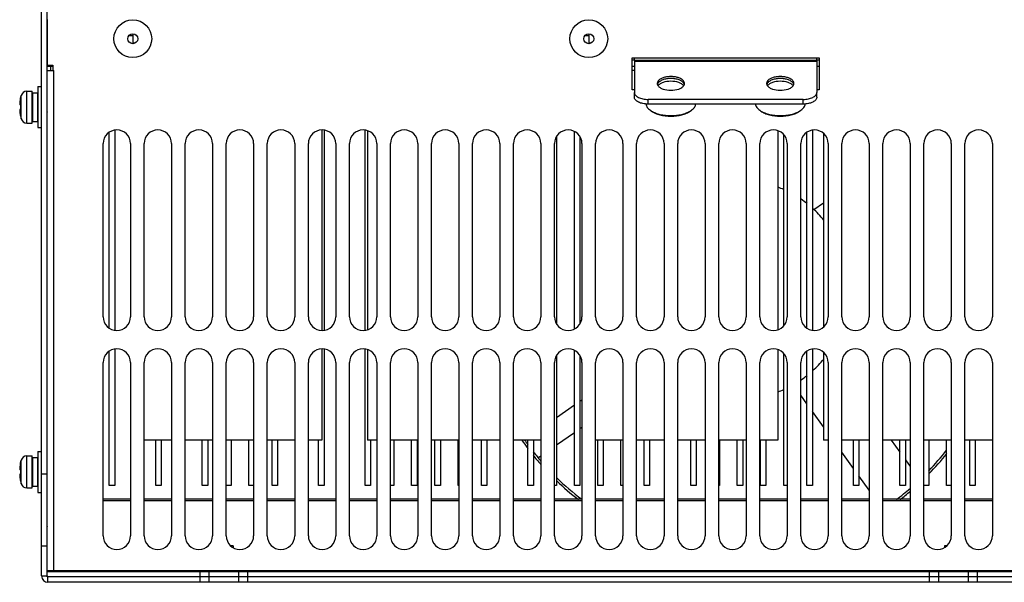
# Model space of a CAD drawing. Header units: millimetres. Extents: x 1117 to 38156, y -1945 to 7303.
# Tile 155 of 256: x 5375 to 5591, y 982 to 1106. Entities that reach past the tile are written whole.
import ezdxf

# ---------------------------------------------------------------- set-up
doc = ezdxf.new("R2010")
doc.units = ezdxf.units.MM
doc.styles.get("Standard").update_dxf_attribs({"font": 'arial.ttf'})
doc.dimstyles.new('DIMSTYLE_1', dxfattribs={"dimtxt": 4.2, "dimasz": 3.6, "dimexe": 2.5, "dimexo": 0, "dimgap": 1.05, "dimtad": 1, "dimdsep": 46, "dimtxsty": 'Standard', "dimblk": '_FILLED', "dimblk1": '_FILLED', "dimblk2": '_FILLED', "dimcen": 0.09, "dimazin": 2, "dimtp": 0.01, "dimtm": 0.01, "dimtfac": 1, "dimtofl": 0, "dimtmove": 0, "dimatfit": 3, "dimldrblk": '_FILLED', "dimfxl": 0, "dimtolj": 1, "dimarcsym": 0})

# ---------------------------------------------------------------- blocks, each defined once
blk = doc.blocks.new('_FILLED')
at = {"color": 0, "linetype": 'ByBlock'}
blk.add_solid([(0, 0), (-1, 0.167), (-1, -0.167)], dxfattribs=at)
blk = doc.blocks.new('*D24')
at = {"color": 0, "linetype": 'Continuous', "lineweight": -2}
for p, q in [((5568.95, 1229.67), (5702.75, 1229.67)), ((5700.25, 1226.07), (5700.25, 985.99)), ((5618.51, 982.39), (5702.75, 982.39))]:
    blk.add_line(p, q, dxfattribs=at)
at = {"layer": 'Defpoints', "color": 0, "linetype": 'Continuous'}
for p in [(5568.95, 1229.67), (5618.51, 982.39), (5700.25, 982.39)]:
    blk.add_point(p, dxfattribs=at)
at = {"color": 0, "linetype": 'Continuous', "lineweight": -2, "xscale": 3.6, "yscale": 3.6, "zscale": 3.6}
for p, rotation in [((5700.25, 1229.67), 90), ((5700.25, 982.39), 270)]:
    blk.add_blockref('_FILLED', p, dxfattribs=dict(at, rotation=rotation))
at = {"color": 0, "linetype": 'Continuous', "insert": (5685.87, 1127.56), "char_height": 10, "width": 74.025, "attachment_point": 2, "rotation": 90, "line_spacing_factor": 0.9}
blk.add_mtext('\\A1;247.28', dxfattribs=at)

msp = doc.modelspace()

# ---------------------------------------------------------------- linework, layer by layer
at = {"linetype": 'Continuous'}
for p, q in [((5379.911, 983.789), (5379.911, 1203.789)), ((5381.111, 983.789), (5381.111, 1203.789)), ((5381.161, 1105.789), (5381.161, 1095.789)), ((5399.082, 1102.289), (5399.891, 1102.289)), ((5399.891, 1102.679), (5399.891, 1100.589)), ((5499.082, 1102.289), (5499.891, 1102.289)), ((5499.891, 1102.679), (5499.891, 1100.589)), ((5400.342, 1100.589), (5399.891, 1100.589)), ((5399.903, 1100.498), (5399.891, 1100.589)), ((5500.342, 1100.589), (5499.891, 1100.589)), ((5499.903, 1100.498), (5499.891, 1100.589)), ((5509.411, 1097.389), (5550.411, 1097.389)), ((5509.411, 1090.389), (5509.411, 1097.389)), ((5509.411, 1096.989), (5509.911, 1096.989)), ((5509.911, 1096.789), (5509.911, 1097.389)), ((5549.911, 1096.789), (5549.911, 1097.389)), ((5549.911, 1096.989), (5550.411, 1096.989)), ((5550.411, 1097.389), (5550.411, 1090.389)), ((5381.161, 1095.789), (5382.361, 1095.789)), ((5381.161, 1095.589), (5382.361, 1095.589)), ((5381.911, 1094.589), (5381.911, 1095.589)), ((5382.361, 1095.789), (5382.361, 1094.589)), ((5509.411, 1095.589), (5509.911, 1095.589)), ((5549.911, 1096.789), (5509.911, 1096.789)), ((5509.911, 1096.789), (5509.911, 1089.789)), ((5549.911, 1096.625), (5509.911, 1096.625)), ((5549.911, 1096.789), (5549.911, 1089.789)), ((5549.911, 1095.589), (5550.411, 1095.589)), ((5381.161, 1094.589), (5382.561, 1094.589)), ((5382.561, 984.989), (5382.561, 1094.589)), ((5509.911, 1094.589), (5509.411, 1094.589)), ((5379.111, 1091.089), (5379.911, 1091.089)), ((5379.111, 1091.089), (5379.111, 1082.089)), ((5375.27, 1088.519), (5375.436, 1089.161)), ((5375.27, 1088.519), (5375.283, 1088.511)), ((5375.436, 1084.018), (5375.436, 1089.161)), ((5376.682, 1090.089), (5377.811, 1090.089)), ((5376.682, 1083.089), (5376.682, 1090.089)), ((5377.811, 1083.089), (5377.811, 1090.089)), ((5377.911, 1088.589), (5377.811, 1088.589)), ((5377.911, 1089.739), (5379.011, 1089.739)), ((5377.911, 1089.739), (5377.911, 1083.439)), ((5379.011, 1089.739), (5379.011, 1083.439)), ((5379.111, 1088.589), (5379.011, 1088.589)), ((5509.911, 1090.389), (5509.411, 1090.389)), ((5509.911, 1088.75), (5509.911, 1089.789)), ((5546.911, 1088.289), (5512.911, 1088.289)), ((5512.911, 1087.25), (5512.911, 1088.289)), ((5546.911, 1087.25), (5546.911, 1088.289)), ((5550.411, 1090.389), (5549.911, 1090.389)), ((5549.911, 1088.75), (5549.911, 1089.789)), ((5375.283, 1087.089), (5375.131, 1087.089)), ((5546.911, 1087.25), (5512.911, 1087.25)), ((5375.283, 1086.089), (5375.131, 1086.089)), ((5375.283, 1084.667), (5375.27, 1084.66)), ((5375.27, 1084.66), (5375.436, 1084.018)), ((5377.911, 1084.589), (5377.811, 1084.589)), ((5379.111, 1084.589), (5379.011, 1084.589)), ((5381.161, 1084.589), (5381.111, 1084.589)), ((5513.665, 1085.716), (5513.42, 1085.889)), ((5522.157, 1085.716), (5522.402, 1085.889)), ((5537.665, 1085.716), (5537.42, 1085.889)), ((5546.157, 1085.716), (5546.402, 1085.889)), ((5376.682, 1083.089), (5377.811, 1083.089)), ((5377.911, 1083.439), (5379.011, 1083.439)), ((5379.111, 1082.089), (5379.911, 1082.089)), ((5394.761, 1038.1), (5394.761, 1081.078)), ((5395.961, 1081.544), (5395.961, 1037.635)), ((5441.391, 1081.573), (5441.391, 1037.606)), ((5441.861, 1081.544), (5441.861, 1037.635)), ((5450.861, 1037.635), (5450.861, 1081.544)), ((5451.391, 1081.419), (5451.391, 1037.76)), ((5492.861, 1080.14), (5492.861, 1039.039)), ((5496.761, 1037.924), (5496.761, 1081.254)), ((5497.961, 1080.14), (5497.961, 1039.039)), ((5541.391, 1081.419), (5541.391, 1037.76)), ((5542.661, 1038.629), (5542.661, 1080.549)), ((5547.761, 1038.1), (5547.761, 1081.078)), ((5548.961, 1081.544), (5548.961, 1037.635)), ((5551.391, 1080.839), (5551.391, 1038.34)), ((5393.411, 1040.589), (5393.411, 1078.589)), ((5399.411, 1078.589), (5399.411, 1040.589)), ((5402.411, 1040.589), (5402.411, 1078.589)), ((5408.411, 1078.589), (5408.411, 1040.589)), ((5411.411, 1040.589), (5411.411, 1078.589)), ((5417.411, 1078.589), (5417.411, 1040.589)), ((5420.411, 1040.589), (5420.411, 1078.589)), ((5426.411, 1078.589), (5426.411, 1040.589)), ((5429.411, 1040.589), (5429.411, 1078.589)), ((5435.411, 1078.589), (5435.411, 1040.589)), ((5438.411, 1040.589), (5438.411, 1078.589)), ((5444.411, 1078.589), (5444.411, 1040.589)), ((5447.411, 1040.589), (5447.411, 1078.589)), ((5453.411, 1078.589), (5453.411, 1040.589)), ((5456.411, 1040.589), (5456.411, 1078.589)), ((5462.411, 1078.589), (5462.411, 1040.589)), ((5465.411, 1040.589), (5465.411, 1078.589)), ((5471.411, 1078.589), (5471.411, 1040.589)), ((5474.411, 1040.589), (5474.411, 1078.589)), ((5480.411, 1078.589), (5480.411, 1040.589)), ((5483.411, 1040.589), (5483.411, 1078.589)), ((5489.411, 1078.589), (5489.411, 1040.589)), ((5492.411, 1040.589), (5492.411, 1078.589)), ((5498.411, 1078.589), (5498.411, 1040.589)), ((5501.411, 1040.589), (5501.411, 1078.589)), ((5507.411, 1078.589), (5507.411, 1040.589)), ((5510.411, 1040.589), (5510.411, 1078.589)), ((5516.411, 1078.589), (5516.411, 1040.589)), ((5519.411, 1040.589), (5519.411, 1078.589)), ((5525.411, 1078.589), (5525.411, 1040.589)), ((5528.411, 1040.589), (5528.411, 1078.589)), ((5534.411, 1078.589), (5534.411, 1040.589)), ((5537.411, 1040.589), (5537.411, 1078.589)), ((5543.411, 1078.589), (5543.411, 1040.589)), ((5546.411, 1040.589), (5546.411, 1078.589)), ((5552.411, 1078.589), (5552.411, 1040.589)), ((5555.411, 1040.589), (5555.411, 1078.589)), ((5561.411, 1078.589), (5561.411, 1040.589)), ((5564.411, 1040.589), (5564.411, 1078.589)), ((5570.411, 1078.589), (5570.411, 1040.589)), ((5573.411, 1040.589), (5573.411, 1078.589)), ((5579.411, 1078.589), (5579.411, 1040.589)), ((5582.411, 1040.589), (5582.411, 1078.589)), ((5588.411, 1078.589), (5588.411, 1040.589)), ((5549.272, 1064.149), (5551.391, 1065.633)), ((5394.761, 1003.589), (5394.761, 1033.078)), ((5395.961, 1033.544), (5395.961, 1003.589)), ((5441.391, 1033.573), (5441.391, 1013.589)), ((5441.861, 1033.544), (5441.861, 1003.589)), ((5450.861, 1003.589), (5450.861, 1033.544)), ((5451.391, 1033.419), (5451.391, 1013.589)), ((5492.861, 1032.14), (5492.861, 1003.589)), ((5496.761, 1003.589), (5496.761, 1033.254)), ((5497.961, 1032.14), (5497.961, 1003.589)), ((5541.391, 1033.419), (5541.391, 1013.589)), ((5542.661, 1003.589), (5542.661, 1032.549)), ((5547.761, 1003.589), (5547.761, 1033.078)), ((5548.961, 1033.544), (5548.961, 1003.589)), ((5551.391, 1032.839), (5551.391, 1013.589)), ((5393.411, 992.589), (5393.411, 1030.589)), ((5399.411, 1030.589), (5399.411, 992.589)), ((5402.411, 992.589), (5402.411, 1030.589)), ((5408.411, 1030.589), (5408.411, 992.589)), ((5411.411, 992.589), (5411.411, 1030.589)), ((5417.411, 1030.589), (5417.411, 992.589)), ((5420.411, 992.589), (5420.411, 1030.589)), ((5426.411, 1030.589), (5426.411, 992.589)), ((5429.411, 992.589), (5429.411, 1030.589)), ((5435.411, 1030.589), (5435.411, 992.589)), ((5438.411, 992.589), (5438.411, 1030.589)), ((5444.411, 1030.589), (5444.411, 992.589)), ((5447.411, 992.589), (5447.411, 1030.589)), ((5453.411, 1030.589), (5453.411, 992.589)), ((5456.411, 992.589), (5456.411, 1030.589)), ((5462.411, 1030.589), (5462.411, 992.589)), ((5465.411, 992.589), (5465.411, 1030.589)), ((5471.411, 1030.589), (5471.411, 992.589)), ((5474.411, 992.589), (5474.411, 1030.589)), ((5480.411, 1030.589), (5480.411, 992.589)), ((5483.411, 992.589), (5483.411, 1030.589)), ((5489.411, 1030.589), (5489.411, 992.589)), ((5492.411, 992.589), (5492.411, 1030.589)), ((5498.411, 1030.589), (5498.411, 992.589)), ((5501.411, 992.589), (5501.411, 1030.589)), ((5507.411, 1030.589), (5507.411, 992.589)), ((5510.411, 992.589), (5510.411, 1030.589)), ((5516.411, 1030.589), (5516.411, 992.589)), ((5519.411, 992.589), (5519.411, 1030.589)), ((5525.411, 1030.589), (5525.411, 992.589)), ((5528.411, 992.589), (5528.411, 1030.589)), ((5534.411, 1030.589), (5534.411, 992.589)), ((5537.411, 992.589), (5537.411, 1030.589)), ((5543.411, 1030.589), (5543.411, 992.589)), ((5546.411, 992.589), (5546.411, 1030.589)), ((5552.411, 1030.589), (5552.411, 992.589)), ((5555.411, 992.589), (5555.411, 1030.589)), ((5561.411, 1030.589), (5561.411, 992.589)), ((5564.411, 992.589), (5564.411, 1030.589)), ((5570.411, 1030.589), (5570.411, 992.589)), ((5573.411, 992.589), (5573.411, 1030.589)), ((5579.411, 1030.589), (5579.411, 992.589)), ((5582.411, 992.589), (5582.411, 1030.589)), ((5588.411, 1030.589), (5588.411, 992.589)), ((5497.961, 1022.117), (5498.411, 1022.432)), ((5547.761, 1021.527), (5546.411, 1023.401)), ((5492.861, 1018.546), (5496.761, 1021.277)), ((5551.391, 1016.49), (5548.961, 1019.862)), ((5496.761, 1015.173), (5492.861, 1012.442)), ((5498.411, 1016.328), (5497.961, 1016.013)), ((5408.411, 1013.589), (5402.411, 1013.589)), ((5404.961, 1003.589), (5404.961, 1013.589)), ((5406.161, 1013.589), (5406.161, 1003.589)), ((5417.411, 1013.589), (5411.411, 1013.589)), ((5415.161, 1003.589), (5415.161, 1013.589)), ((5416.361, 1013.589), (5416.361, 1003.589)), ((5426.411, 1013.589), (5420.411, 1013.589)), ((5421.461, 1013.589), (5421.461, 1003.589)), ((5425.361, 1003.589), (5425.361, 1013.589)), ((5435.411, 1013.589), (5429.411, 1013.589)), ((5430.461, 1003.589), (5430.461, 1013.589)), ((5431.661, 1013.589), (5431.661, 1003.589)), ((5441.391, 1013.589), (5438.411, 1013.589)), ((5440.661, 1003.589), (5440.661, 1013.589)), ((5453.411, 1013.589), (5451.391, 1013.589)), ((5452.061, 1013.589), (5452.061, 1003.589)), ((5462.411, 1013.589), (5456.411, 1013.589)), ((5457.161, 1013.589), (5457.161, 1003.589)), ((5461.061, 1003.589), (5461.061, 1013.589)), ((5462.261, 1013.589), (5462.261, 1003.589)), ((5471.411, 1013.589), (5465.411, 1013.589)), ((5466.161, 1003.589), (5466.161, 1013.589)), ((5467.361, 1013.589), (5467.361, 1003.589)), ((5471.261, 1003.589), (5471.261, 1013.589)), ((5480.411, 1013.589), (5474.411, 1013.589)), ((5476.361, 1003.589), (5476.361, 1013.589)), ((5477.561, 1013.589), (5477.561, 1003.589)), ((5489.411, 1013.589), (5483.411, 1013.589)), ((5486.561, 1003.589), (5486.561, 1013.589)), ((5487.761, 1013.589), (5487.761, 1003.589)), ((5507.411, 1013.589), (5501.391, 1013.589)), ((5501.861, 1003.589), (5501.861, 1013.589)), ((5503.061, 1013.589), (5503.061, 1003.589)), ((5506.961, 1003.589), (5506.961, 1013.589)), ((5516.411, 1013.589), (5510.411, 1013.589)), ((5512.061, 1003.589), (5512.061, 1013.589)), ((5513.261, 1013.589), (5513.261, 1003.589)), ((5525.411, 1013.589), (5519.411, 1013.589)), ((5522.261, 1003.589), (5522.261, 1013.589)), ((5523.461, 1013.589), (5523.461, 1003.589)), ((5534.411, 1013.589), (5528.411, 1013.589)), ((5528.561, 1013.589), (5528.561, 1003.589)), ((5532.461, 1003.589), (5532.461, 1013.589)), ((5533.661, 1013.589), (5533.661, 1003.589)), ((5541.391, 1013.589), (5537.411, 1013.589)), ((5537.561, 1003.589), (5537.561, 1013.589)), ((5538.761, 1013.589), (5538.761, 1003.589)), ((5552.411, 1013.589), (5551.391, 1013.589)), ((5561.411, 1013.589), (5555.411, 1013.589)), ((5557.961, 1003.589), (5557.961, 1013.589)), ((5559.161, 1013.589), (5559.161, 1003.589)), ((5570.411, 1013.589), (5564.411, 1013.589)), ((5566.225, 1013.589), (5568.161, 1010.903)), ((5568.161, 1003.589), (5568.161, 1013.589)), ((5569.361, 1013.589), (5569.361, 1003.589)), ((5579.411, 1013.589), (5573.411, 1013.589)), ((5574.461, 1013.589), (5574.461, 1003.589)), ((5578.361, 1003.589), (5578.361, 1013.589)), ((5588.411, 1013.589), (5582.411, 1013.589)), ((5583.461, 1003.589), (5583.461, 1013.589)), ((5584.661, 1013.589), (5584.661, 1003.589)), ((5379.111, 1011.089), (5379.911, 1011.089)), ((5379.111, 1011.089), (5379.111, 1002.089)), ((5557.961, 1007.374), (5555.411, 1010.912)), ((5375.27, 1008.519), (5375.436, 1009.161)), ((5375.27, 1008.519), (5375.283, 1008.511)), ((5375.436, 1004.018), (5375.436, 1009.161)), ((5376.682, 1010.089), (5377.811, 1010.089)), ((5376.682, 1003.089), (5376.682, 1010.089)), ((5377.811, 1003.089), (5377.811, 1010.089)), ((5377.911, 1008.589), (5377.811, 1008.589)), ((5377.911, 1009.739), (5379.011, 1009.739)), ((5377.911, 1009.739), (5377.911, 1003.439)), ((5379.011, 1009.739), (5379.011, 1003.439)), ((5379.111, 1008.589), (5379.011, 1008.589)), ((5381.161, 1008.589), (5381.111, 1008.589)), ((5489.411, 1010.026), (5488.877, 1009.652)), ((5569.361, 1009.238), (5570.411, 1007.781)), ((5375.283, 1007.089), (5375.131, 1007.089)), ((5375.283, 1006.089), (5375.131, 1006.089)), ((5375.283, 1004.667), (5375.27, 1004.66)), ((5375.27, 1004.66), (5375.436, 1004.018)), ((5377.911, 1004.589), (5377.811, 1004.589)), ((5379.111, 1004.589), (5379.011, 1004.589)), ((5379.911, 1006.189), (5381.111, 1006.189)), ((5381.161, 1004.589), (5381.111, 1004.589)), ((5561.411, 1002.587), (5559.161, 1005.709)), ((5376.682, 1003.089), (5377.811, 1003.089)), ((5377.911, 1003.439), (5379.011, 1003.439)), ((5379.111, 1002.089), (5379.911, 1002.089)), ((5395.961, 1003.589), (5394.761, 1003.589)), ((5406.161, 1003.589), (5404.961, 1003.589)), ((5416.361, 1003.589), (5415.161, 1003.589)), ((5421.461, 1003.589), (5420.411, 1003.589)), ((5426.411, 1003.589), (5425.361, 1003.589)), ((5431.661, 1003.589), (5430.461, 1003.589)), ((5441.861, 1003.589), (5440.661, 1003.589)), ((5452.061, 1003.589), (5450.861, 1003.589)), ((5457.161, 1003.589), (5456.411, 1003.589)), ((5462.261, 1003.589), (5461.061, 1003.589)), ((5467.361, 1003.589), (5466.161, 1003.589)), ((5471.411, 1003.589), (5471.261, 1003.589)), ((5477.561, 1003.589), (5476.361, 1003.589)), ((5487.761, 1003.589), (5486.561, 1003.589)), ((5492.861, 1003.589), (5492.411, 1003.589)), ((5497.961, 1003.589), (5496.761, 1003.589)), ((5503.061, 1003.589), (5501.861, 1003.589)), ((5507.411, 1003.589), (5506.961, 1003.589)), ((5513.261, 1003.589), (5512.061, 1003.589)), ((5523.461, 1003.589), (5522.261, 1003.589)), ((5528.561, 1003.589), (5528.411, 1003.589)), ((5533.661, 1003.589), (5532.461, 1003.589)), ((5538.761, 1003.589), (5537.561, 1003.589)), ((5543.411, 1003.589), (5542.661, 1003.589)), ((5548.961, 1003.589), (5547.761, 1003.589)), ((5559.161, 1003.589), (5557.961, 1003.589)), ((5569.361, 1003.589), (5568.161, 1003.589)), ((5574.461, 1003.589), (5573.411, 1003.589)), ((5579.411, 1003.589), (5578.361, 1003.589)), ((5584.661, 1003.589), (5583.461, 1003.589)), ((5399.411, 1000.589), (5393.411, 1000.589)), ((5399.411, 1000.238), (5393.411, 1000.238)), ((5408.411, 1000.589), (5402.411, 1000.589)), ((5408.411, 1000.238), (5402.411, 1000.238)), ((5417.411, 1000.589), (5411.411, 1000.589)), ((5417.411, 1000.238), (5411.411, 1000.238)), ((5426.411, 1000.589), (5420.411, 1000.589)), ((5426.411, 1000.238), (5420.411, 1000.238)), ((5435.411, 1000.589), (5429.411, 1000.589)), ((5435.411, 1000.238), (5429.411, 1000.238)), ((5444.411, 1000.589), (5438.411, 1000.589)), ((5444.411, 1000.238), (5438.411, 1000.238)), ((5453.411, 1000.589), (5447.411, 1000.589)), ((5453.411, 1000.238), (5447.411, 1000.238)), ((5462.411, 1000.589), (5456.411, 1000.589)), ((5462.411, 1000.238), (5456.411, 1000.238)), ((5471.411, 1000.589), (5465.411, 1000.589)), ((5471.411, 1000.238), (5465.411, 1000.238)), ((5480.411, 1000.589), (5474.411, 1000.589)), ((5480.411, 1000.238), (5474.411, 1000.238)), ((5489.411, 1000.589), (5483.411, 1000.589)), ((5489.411, 1000.238), (5483.411, 1000.238)), ((5498.411, 1000.589), (5492.411, 1000.589)), ((5498.411, 1000.238), (5492.411, 1000.238)), ((5507.411, 1000.589), (5501.411, 1000.589)), ((5507.411, 1000.238), (5501.411, 1000.238)), ((5516.411, 1000.589), (5510.411, 1000.589)), ((5516.411, 1000.238), (5510.411, 1000.238)), ((5525.411, 1000.589), (5519.411, 1000.589)), ((5525.411, 1000.238), (5519.411, 1000.238)), ((5534.411, 1000.589), (5528.411, 1000.589)), ((5534.411, 1000.238), (5528.411, 1000.238)), ((5543.411, 1000.589), (5537.411, 1000.589)), ((5543.411, 1000.238), (5537.411, 1000.238)), ((5552.411, 1000.589), (5546.411, 1000.589)), ((5552.411, 1000.238), (5546.411, 1000.238)), ((5561.411, 1000.589), (5555.411, 1000.589)), ((5561.411, 1000.238), (5555.411, 1000.238)), ((5570.411, 1000.589), (5564.411, 1000.589)), ((5570.411, 1000.238), (5564.411, 1000.238)), ((5579.411, 1000.589), (5573.411, 1000.589)), ((5579.411, 1000.238), (5573.411, 1000.238)), ((5588.411, 1000.589), (5582.411, 1000.589)), ((5588.411, 1000.238), (5582.411, 1000.238)), ((5379.911, 990.389), (5381.111, 990.389)), ((5421.911, 990.389), (5421.377, 990.389)), ((5421.911, 990.389), (5421.911, 989.991)), ((5578.445, 990.389), (5577.911, 990.389)), ((5577.911, 990.389), (5577.911, 989.991)), ((5381.161, 984.989), (5618.661, 984.989)), ((5381.161, 984.789), (5618.661, 984.789)), ((5381.161, 983.589), (5381.161, 984.789)), ((5414.661, 982.389), (5414.661, 984.789)), ((5416.661, 982.389), (5416.661, 984.789)), ((5423.161, 982.389), (5423.161, 984.789)), ((5425.161, 982.389), (5425.161, 984.789)), ((5574.661, 982.389), (5574.661, 984.789)), ((5576.661, 982.389), (5576.661, 984.789)), ((5583.161, 982.389), (5583.161, 984.789)), ((5585.161, 982.389), (5585.161, 984.789)), ((5379.911, 983.789), (5381.111, 983.789)), ((5618.661, 983.589), (5381.161, 983.589)), ((5381.311, 982.389), (5381.311, 983.589)), ((5618.511, 982.389), (5381.311, 982.389))]:
    msp.add_line(p, q, dxfattribs=at)
for centre, radius in [((5399.911, 1101.589), 4.15), ((5399.911, 1101.589), 4.145), ((5499.911, 1101.589), 4.15), ((5499.911, 1101.589), 4.145), ((5399.911, 1101.589), 1.09), ((5499.911, 1101.589), 1.09)]:
    msp.add_circle(centre, radius, dxfattribs=at)
for centre, radius, start, end in [((5381.311, 1104.309), 0.28, 122.60452, 135.70865), ((5381.311, 1103.869), 0.28, 224.29135, 237.39548), ((5381.311, 1099.309), 0.28, 122.60452, 135.70865), ((5515.91, 1091.264), 1.017, 148.65839, 151.9513), ((5519.912, 1091.264), 1.017, 28.04887, 31.33937), ((5539.91, 1091.264), 1.017, 148.65839, 151.9513), ((5543.912, 1091.264), 1.017, 28.04887, 31.33937), ((5384.061, 1086.589), 8.986, 167.65032, 173.61072), ((5376.682, 1088.789), 1.3, 90, 163.39845), ((5381.311, 1089.869), 0.28, 224.29135, 237.39548), ((5379.572, 1087.092), 4.468, 173.60815, 174.54822), ((5385.172, 1086.589), 9.902, 177.1057, 180.00008), ((5385.175, 1086.589), 9.904, 180, 180.72354), ((5385.173, 1086.589), 9.903, 180.72354, 181.44711), ((5385.17, 1086.589), 9.9, 181.44711, 182.17083), ((5385.165, 1086.589), 9.895, 182.17083, 182.8948), ((5379.572, 1086.087), 4.469, 185.45541, 186.39182), ((5384.061, 1086.589), 8.986, 186.38928, 192.34968), ((5376.682, 1084.389), 1.3, 196.60155, 270), ((5381.311, 1085.309), 0.28, 122.60452, 135.70865), ((5515.815, 1089.278), 4.15, 234.76188, 238.86594), ((5519.95, 1089.367), 4.255, 301.18491, 305.18723), ((5539.815, 1089.278), 4.15, 234.76188, 238.86594), ((5543.95, 1089.367), 4.255, 301.18491, 305.18723), ((5396.411, 1078.589), 3, 0, 180), ((5405.411, 1078.589), 3, 0, 180), ((5414.411, 1078.589), 3, 0, 180), ((5423.411, 1078.589), 3, 0, 180), ((5432.411, 1078.589), 3, 0, 180), ((5441.411, 1078.589), 3, 0, 180), ((5450.411, 1078.589), 3, 0, 180), ((5459.411, 1078.589), 3, 0, 180), ((5468.411, 1078.589), 3, 0, 180), ((5477.411, 1078.589), 3, 0, 180), ((5486.411, 1078.589), 3, 0, 180), ((5495.411, 1078.589), 3, 0, 180), ((5504.411, 1078.589), 3, 0, 180), ((5513.411, 1078.589), 3, 0, 180), ((5522.411, 1078.589), 3, 0, 180), ((5531.411, 1078.589), 3, 0, 180), ((5540.411, 1078.589), 3, 0, 180), ((5549.411, 1078.589), 3, 0, 180), ((5558.411, 1078.589), 3, 0, 180), ((5567.411, 1078.589), 3, 0, 180), ((5576.411, 1078.589), 3, 0, 180), ((5585.411, 1078.589), 3, 0, 180), ((5532.911, 1046.589), 24, 65.95345, 69.21634), ((5532.911, 1046.589), 24, 51.69476, 55.64407), ((5532.911, 1046.589), 24, 39.40747, 47.80837), ((5396.411, 1040.589), 3, 180, 0), ((5405.411, 1040.589), 3, 180, 0), ((5414.411, 1040.589), 3, 180, 0), ((5423.411, 1040.589), 3, 180, 0), ((5432.411, 1040.589), 3, 180, 0), ((5441.411, 1040.589), 3, 180, 0), ((5450.411, 1040.589), 3, 180, 0), ((5459.411, 1040.589), 3, 180, 0), ((5468.411, 1040.589), 3, 180, 0), ((5477.411, 1040.589), 3, 180, 0), ((5486.411, 1040.589), 3, 180, 0), ((5495.411, 1040.589), 3, 180, 0), ((5504.411, 1040.589), 3, 180, 0), ((5513.411, 1040.589), 3, 180, 0), ((5522.411, 1040.589), 3, 180, 0), ((5531.411, 1040.589), 3, 180, 0), ((5540.411, 1040.589), 3, 180, 0), ((5549.411, 1040.589), 3, 180, 0), ((5558.411, 1040.589), 3, 180, 0), ((5567.411, 1040.589), 3, 180, 0), ((5576.411, 1040.589), 3, 180, 0), ((5585.411, 1040.589), 3, 180, 0), ((5396.411, 1030.589), 3, 0, 180), ((5405.411, 1030.589), 3, 0, 180), ((5414.411, 1030.589), 3, 0, 180), ((5423.411, 1030.589), 3, 0, 180), ((5432.411, 1030.589), 3, 0, 180), ((5441.411, 1030.589), 3, 0, 180), ((5450.411, 1030.589), 3, 0, 180), ((5459.411, 1030.589), 3, 0, 180), ((5468.411, 1030.589), 3, 0, 180), ((5477.411, 1030.589), 3, 0, 180), ((5486.411, 1030.589), 3, 0, 180), ((5495.411, 1030.589), 3, 0, 180), ((5504.411, 1030.589), 3, 0, 180), ((5513.411, 1030.589), 3, 0, 180), ((5522.411, 1030.589), 3, 0, 180), ((5531.411, 1030.589), 3, 0, 180), ((5540.411, 1030.589), 3, 0, 180), ((5549.411, 1030.589), 3, 0, 180), ((5558.411, 1030.589), 3, 0, 180), ((5567.411, 1030.589), 3, 0, 180), ((5576.411, 1030.589), 3, 0, 180), ((5585.411, 1030.589), 3, 0, 180), ((5532.911, 1046.589), 24, 312.19163, 320.59253), ((5532.911, 1046.589), 24, 304.35593, 308.30524), ((5532.911, 1046.589), 24, 290.78366, 294.04655), ((5532.911, 1046.589), 58, 214.71475, 216.89886), ((5532.911, 1046.589), 57.5, 215.04906, 216.27191), ((5532.911, 1046.589), 57.5, 218.21135, 220.84035), ((5532.911, 1046.589), 57.5, 316.28964, 322.26643), ((5532.911, 1046.589), 58, 315.83094, 321.68736), ((5384.061, 1006.589), 8.986, 167.65032, 173.61072), ((5376.682, 1008.789), 1.3, 90, 163.39845), ((5532.911, 1046.589), 58, 218.78417, 221.3764), ((5379.572, 1007.092), 4.468, 173.60815, 174.54822), ((5385.172, 1006.589), 9.902, 177.1057, 180.00008), ((5385.175, 1006.589), 9.904, 180, 180.72354), ((5385.173, 1006.589), 9.903, 180.72354, 181.44711), ((5385.17, 1006.589), 9.9, 181.44711, 182.17083), ((5379.572, 1006.087), 4.469, 185.45541, 186.39182), ((5384.061, 1006.589), 8.986, 186.38928, 192.34968), ((5385.165, 1006.589), 9.895, 182.17083, 182.8948), ((5532.911, 1046.589), 58, 226.26723, 232.55155), ((5532.911, 1046.589), 57.5, 225.82961, 233.11686), ((5376.682, 1004.389), 1.3, 196.60155, 270), ((5532.911, 1046.589), 57.5, 306.82267, 310.73599), ((5532.911, 1046.589), 58, 307.44845, 310.33557), ((5381.311, 994.869), 0.28, 224.29135, 237.39548), ((5396.411, 992.589), 3, 180, 0), ((5405.411, 992.589), 3, 180, 0), ((5414.411, 992.589), 3, 180, 0), ((5423.411, 992.589), 3, 180, 0), ((5432.411, 992.589), 3, 180, 0), ((5441.411, 992.589), 3, 180, 0), ((5450.411, 992.589), 3, 180, 0), ((5459.411, 992.589), 3, 180, 0), ((5468.411, 992.589), 3, 180, 0), ((5477.411, 992.589), 3, 180, 0), ((5486.411, 992.589), 3, 180, 0), ((5495.411, 992.589), 3, 180, 0), ((5504.411, 992.589), 3, 180, 0), ((5513.411, 992.589), 3, 180, 0), ((5522.411, 992.589), 3, 180, 0), ((5531.411, 992.589), 3, 180, 0), ((5540.411, 992.589), 3, 180, 0), ((5549.411, 992.589), 3, 180, 0), ((5558.411, 992.589), 3, 180, 0), ((5567.411, 992.589), 3, 180, 0), ((5576.411, 992.589), 3, 180, 0), ((5585.411, 992.589), 3, 180, 0), ((5381.311, 990.309), 0.28, 122.60452, 135.70865), ((5381.311, 983.789), 1.4, 180, 270), ((5381.311, 983.789), 0.2, 180, 270)]:
    msp.add_arc(centre, radius, start, end, dxfattribs=at)
for points, knots in [([(5520.911, 1091.789), (5520.911, 1091.889), (5520.867, 1092.099), (5520.684, 1092.387), (5520.398, 1092.645), (5519.946, 1092.914), (5519.302, 1093.142), (5518.486, 1093.283), (5517.622, 1093.303), (5516.783, 1093.202), (5516.034, 1092.986), (5515.435, 1092.672), (5515.023, 1092.277), (5514.911, 1091.941), (5514.911, 1091.789)], [0, 0, 0, 0, 0.0411634, 0.086585, 0.1389761, 0.1992694, 0.3033539, 0.4195689, 0.5409602, 0.6597407, 0.768535, 0.8617228, 0.9373161, 1, 1, 1, 1]), ([(5520.781, 1091.793), (5520.678, 1091.963), (5520.437, 1092.189), (5520.05, 1092.417), (5519.552, 1092.631), (5518.832, 1092.809), (5517.911, 1092.881), (5516.99, 1092.809), (5516.271, 1092.631), (5515.772, 1092.417), (5515.386, 1092.189), (5515.145, 1091.963), (5515.041, 1091.793)], [0, 0, 0, 0, 0.0945462, 0.1508701, 0.212923, 0.3509388, 0.4999975, 0.6490566, 0.7870736, 0.8491274, 0.9054522, 1, 1, 1, 1]), ([(5544.911, 1091.789), (5544.911, 1091.889), (5544.867, 1092.099), (5544.684, 1092.387), (5544.398, 1092.645), (5543.946, 1092.914), (5543.302, 1093.142), (5542.486, 1093.283), (5541.622, 1093.303), (5540.783, 1093.202), (5540.034, 1092.986), (5539.435, 1092.672), (5539.023, 1092.277), (5538.911, 1091.941), (5538.911, 1091.789)], [0, 0, 0, 0, 0.0411634, 0.086585, 0.1389761, 0.1992694, 0.3033539, 0.4195689, 0.5409602, 0.6597407, 0.768535, 0.8617228, 0.9373161, 1, 1, 1, 1]), ([(5544.781, 1091.793), (5544.678, 1091.963), (5544.437, 1092.189), (5544.05, 1092.417), (5543.552, 1092.631), (5542.832, 1092.809), (5541.911, 1092.881), (5540.99, 1092.809), (5540.271, 1092.631), (5539.772, 1092.417), (5539.386, 1092.189), (5539.145, 1091.963), (5539.041, 1091.793)], [0, 0, 0, 0, 0.0945462, 0.1508701, 0.212923, 0.3509388, 0.4999975, 0.6490566, 0.7870736, 0.8491274, 0.9054522, 1, 1, 1, 1]), ([(5514.911, 1091.789), (5514.911, 1091.745), (5514.928, 1091.559), (5515.013, 1091.383), (5515.097, 1091.269)], [0, 0, 0, 0, 0.2384448, 1, 1, 1, 1]), ([(5515.012, 1091.742), (5515.005, 1091.73), (5514.98, 1091.679), (5514.959, 1091.627), (5514.947, 1091.587)], [0, 0, 0, 0, 0.2555957, 1, 1, 1, 1]), ([(5520.725, 1091.27), (5520.607, 1091.429), (5520.26, 1091.719), (5519.324, 1092.139), (5517.911, 1092.328), (5516.498, 1092.139), (5515.562, 1091.719), (5515.215, 1091.429), (5515.097, 1091.27)], [0, 0, 0, 0, 0.0970363, 0.2162704, 0.5, 0.7837296, 0.9029637, 1, 1, 1, 1]), ([(5515.097, 1091.269), (5515.215, 1091.11), (5515.562, 1090.82), (5516.498, 1090.401), (5517.911, 1090.211), (5519.324, 1090.401), (5520.26, 1090.82), (5520.607, 1091.11), (5520.725, 1091.269)], [0, 0, 0, 0, 0.0970363, 0.2162704, 0.5, 0.7837296, 0.9029637, 1, 1, 1, 1]), ([(5520.725, 1091.269), (5520.755, 1091.309), (5520.856, 1091.465), (5520.911, 1091.653), (5520.911, 1091.789)], [0, 0, 0, 0, 0.2691941, 1, 1, 1, 1]), ([(5520.875, 1091.587), (5520.871, 1091.6), (5520.853, 1091.653), (5520.83, 1091.705), (5520.81, 1091.742)], [0, 0, 0, 0, 0.2450595, 1, 1, 1, 1]), ([(5538.911, 1091.789), (5538.911, 1091.745), (5538.928, 1091.559), (5539.013, 1091.383), (5539.097, 1091.269)], [0, 0, 0, 0, 0.2384448, 1, 1, 1, 1]), ([(5539.012, 1091.742), (5539.005, 1091.73), (5538.98, 1091.679), (5538.959, 1091.627), (5538.947, 1091.587)], [0, 0, 0, 0, 0.2555957, 1, 1, 1, 1]), ([(5544.725, 1091.27), (5544.607, 1091.429), (5544.26, 1091.719), (5543.324, 1092.139), (5541.911, 1092.328), (5540.498, 1092.139), (5539.562, 1091.719), (5539.215, 1091.429), (5539.097, 1091.27)], [0, 0, 0, 0, 0.0970363, 0.2162704, 0.5, 0.7837296, 0.9029637, 1, 1, 1, 1]), ([(5539.097, 1091.269), (5539.215, 1091.11), (5539.562, 1090.82), (5540.498, 1090.401), (5541.911, 1090.211), (5543.324, 1090.401), (5544.26, 1090.82), (5544.607, 1091.11), (5544.725, 1091.269)], [0, 0, 0, 0, 0.0970363, 0.2162704, 0.5, 0.7837296, 0.9029637, 1, 1, 1, 1]), ([(5544.725, 1091.269), (5544.755, 1091.309), (5544.856, 1091.465), (5544.911, 1091.653), (5544.911, 1091.789)], [0, 0, 0, 0, 0.2691941, 1, 1, 1, 1]), ([(5544.875, 1091.587), (5544.871, 1091.6), (5544.853, 1091.653), (5544.83, 1091.705), (5544.81, 1091.742)], [0, 0, 0, 0, 0.2450595, 1, 1, 1, 1]), ([(5509.911, 1089.789), (5509.911, 1089.69), (5509.955, 1089.479), (5510.138, 1089.192), (5510.424, 1088.933), (5510.955, 1088.619), (5511.799, 1088.358), (5512.527, 1088.289), (5512.911, 1088.289)], [0, 0, 0, 0, 0.0823093, 0.1731317, 0.2778908, 0.3984507, 0.6816258, 1, 1, 1, 1]), ([(5512.911, 1087.25), (5512.527, 1087.25), (5511.799, 1087.319), (5510.955, 1087.58), (5510.424, 1087.894), (5510.138, 1088.153), (5509.955, 1088.44), (5509.911, 1088.651), (5509.911, 1088.75)], [0, 0, 0, 0, 0.3183742, 0.6015493, 0.7221092, 0.8268683, 0.9176907, 1, 1, 1, 1]), ([(5546.911, 1088.289), (5547.296, 1088.289), (5548.024, 1088.358), (5548.867, 1088.619), (5549.398, 1088.933), (5549.684, 1089.192), (5549.867, 1089.479), (5549.911, 1089.69), (5549.911, 1089.789)], [0, 0, 0, 0, 0.3183742, 0.6015493, 0.7221092, 0.8268683, 0.9176907, 1, 1, 1, 1]), ([(5549.911, 1088.75), (5549.911, 1088.651), (5549.867, 1088.44), (5549.684, 1088.153), (5549.398, 1087.894), (5548.867, 1087.58), (5548.024, 1087.319), (5547.296, 1087.25), (5546.911, 1087.25)], [0, 0, 0, 0, 0.0823093, 0.1731317, 0.2778908, 0.3984507, 0.6816258, 1, 1, 1, 1]), ([(5375.123, 1087.516), (5375.119, 1087.466), (5375.111, 1087.373), (5375.107, 1087.262), (5375.108, 1087.187), (5375.111, 1087.146), (5375.115, 1087.116), (5375.12, 1087.1), (5375.123, 1087.095)], [0, 0, 0, 0, 0.3584806, 0.6631931, 0.7854163, 0.8833863, 0.9550758, 1, 1, 1, 1]), ([(5375.123, 1087.095), (5375.124, 1087.094), (5375.126, 1087.091), (5375.129, 1087.089), (5375.131, 1087.089)], [0, 0, 0, 0, 0.3098006, 1, 1, 1, 1]), ([(5512.427, 1087.27), (5512.446, 1087.144), (5512.521, 1086.887), (5512.732, 1086.526), (5513.036, 1086.185), (5513.284, 1085.985), (5513.42, 1085.889)], [0, 0, 0, 0, 0.2190696, 0.4545201, 0.7135272, 1, 1, 1, 1]), ([(5522.402, 1085.889), (5522.536, 1085.984), (5522.781, 1086.181), (5523.083, 1086.517), (5523.294, 1086.872), (5523.372, 1087.125), (5523.392, 1087.25)], [0, 0, 0, 0, 0.2860846, 0.545106, 0.7807944, 1, 1, 1, 1]), ([(5536.43, 1087.25), (5536.451, 1087.125), (5536.529, 1086.872), (5536.74, 1086.517), (5537.041, 1086.181), (5537.286, 1085.984), (5537.42, 1085.889)], [0, 0, 0, 0, 0.2192055, 0.4548939, 0.7139154, 1, 1, 1, 1]), ([(5546.402, 1085.889), (5546.538, 1085.985), (5546.786, 1086.185), (5547.09, 1086.526), (5547.301, 1086.887), (5547.377, 1087.144), (5547.396, 1087.27)], [0, 0, 0, 0, 0.2864727, 0.5454798, 0.7809304, 1, 1, 1, 1]), ([(5375.123, 1086.084), (5375.12, 1086.079), (5375.115, 1086.062), (5375.111, 1086.032), (5375.108, 1085.991), (5375.107, 1085.917), (5375.111, 1085.806), (5375.119, 1085.712), (5375.123, 1085.662)], [0, 0, 0, 0, 0.0449648, 0.1166897, 0.2146847, 0.3369201, 0.6416103, 1, 1, 1, 1]), ([(5375.131, 1086.089), (5375.13, 1086.089), (5375.127, 1086.089), (5375.125, 1086.086), (5375.123, 1086.084)], [0, 0, 0, 0, 0.2138595, 1, 1, 1, 1]), ([(5513.665, 1085.716), (5513.924, 1085.533), (5514.526, 1085.211), (5515.546, 1084.874), (5516.695, 1084.664), (5517.911, 1084.593), (5519.127, 1084.664), (5520.276, 1084.874), (5521.296, 1085.211), (5521.899, 1085.533), (5522.157, 1085.716)], [0, 0, 0, 0, 0.106808, 0.2285549, 0.3613587, 0.5, 0.6386413, 0.7714451, 0.893192, 1, 1, 1, 1]), ([(5513.669, 1085.726), (5513.944, 1085.56), (5514.563, 1085.267), (5515.588, 1084.96), (5516.722, 1084.769), (5517.911, 1084.705), (5519.101, 1084.769), (5520.234, 1084.96), (5521.259, 1085.267), (5521.878, 1085.56), (5522.153, 1085.726)], [0, 0, 0, 0, 0.1094203, 0.2317365, 0.3634177, 0.5, 0.6365823, 0.7682634, 0.8905797, 1, 1, 1, 1]), ([(5537.665, 1085.716), (5537.924, 1085.533), (5538.526, 1085.211), (5539.546, 1084.874), (5540.695, 1084.664), (5541.911, 1084.593), (5543.127, 1084.664), (5544.276, 1084.874), (5545.296, 1085.211), (5545.899, 1085.533), (5546.157, 1085.716)], [0, 0, 0, 0, 0.106808, 0.2285549, 0.3613587, 0.5, 0.6386413, 0.7714451, 0.893192, 1, 1, 1, 1]), ([(5537.669, 1085.726), (5537.944, 1085.56), (5538.563, 1085.267), (5539.588, 1084.96), (5540.722, 1084.769), (5541.911, 1084.705), (5543.101, 1084.769), (5544.234, 1084.96), (5545.259, 1085.267), (5545.878, 1085.56), (5546.153, 1085.726)], [0, 0, 0, 0, 0.1094203, 0.2317365, 0.3634177, 0.5, 0.6365823, 0.7682634, 0.8905797, 1, 1, 1, 1]), ([(5375.123, 1007.516), (5375.119, 1007.466), (5375.111, 1007.373), (5375.107, 1007.262), (5375.108, 1007.187), (5375.111, 1007.146), (5375.115, 1007.116), (5375.12, 1007.1), (5375.123, 1007.095)], [0, 0, 0, 0, 0.3584806, 0.6631931, 0.7854163, 0.8833863, 0.9550758, 1, 1, 1, 1]), ([(5375.123, 1007.095), (5375.124, 1007.094), (5375.126, 1007.091), (5375.129, 1007.089), (5375.131, 1007.089)], [0, 0, 0, 0, 0.3098006, 1, 1, 1, 1]), ([(5375.123, 1006.084), (5375.12, 1006.079), (5375.115, 1006.062), (5375.111, 1006.032), (5375.108, 1005.991), (5375.107, 1005.917), (5375.111, 1005.806), (5375.119, 1005.712), (5375.123, 1005.662)], [0, 0, 0, 0, 0.0449648, 0.1166897, 0.2146847, 0.3369201, 0.6416103, 1, 1, 1, 1]), ([(5375.131, 1006.089), (5375.13, 1006.089), (5375.127, 1006.089), (5375.125, 1006.086), (5375.123, 1006.084)], [0, 0, 0, 0, 0.2138595, 1, 1, 1, 1])]:
    msp.add_open_spline(points, degree=3, knots=knots, dxfattribs=at)

# ---------------------------------------------------------------- dimensions: what is measured, and where the dimension line sits
dim = msp.add_linear_dim(base=(5700.252, 982.389), p1=(5568.948, 1229.669), p2=(5618.511, 982.389), angle=270, dimstyle='DIMSTYLE_1', override={"dimtxt": 10}, dxfattribs=at)
dim.commit()
dim.dimension.update_dxf_attribs({"geometry": '*D24', "text_midpoint": (5700.252, 1127.564), "dimtype": 160})

doc.saveas('drawing.dxf')
